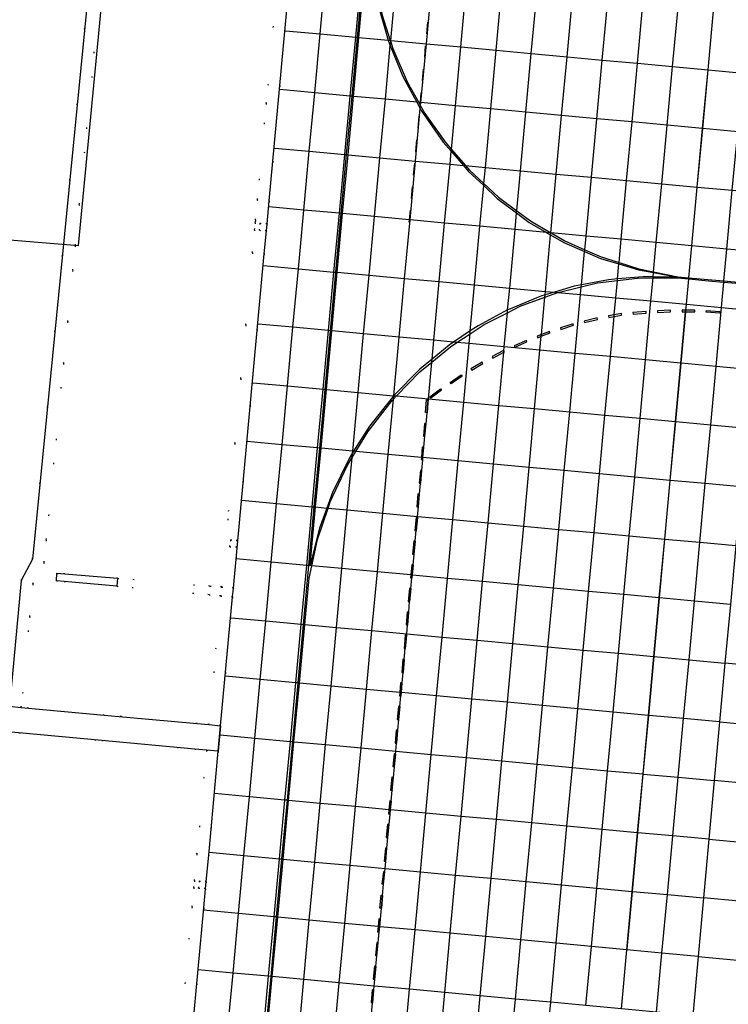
# Model space of a CAD drawing. Header units: metres. Extents: x 174791 to 179073, y 406431 to 409043.
# Tile 95 of 256: x 176082 to 176142, y 407294 to 407378. Entities that reach past the tile are written whole.
import ezdxf

# ---------------------------------------------------------------- set-up
doc = ezdxf.new("R2010")
doc.units = ezdxf.units.M
doc.linetypes.add('DOT', pattern=[6.35, 0, -6.35])
for name, color, linetype in [('scheiding_doorgang', 254, 'Continuous'), ('scheiding_hek', 254, 'Continuous'), ('terreindeelbegroeid', 254, 'DOT'), ('terreindeelonbegroeid', 254, 'DOT'), ('wegdeel_rijbaan', 254, 'Continuous'), ('wegdeel_rolbaan', 254, 'Continuous'), ('wegdeel_voetpad', 254, 'Continuous'), ('weginrichtingselement_markering_vliegtuigverharding', 254, 'Continuous'), ('weginrichtingselement_voeg_vliegtuigverharding', 254, 'Continuous')]:
    doc.layers.add(name, color=color, linetype=linetype)

msp = doc.modelspace()

# ---------------------------------------------------------------- linework, layer by layer
at = {"layer": 'scheiding_doorgang'}
msp.add_line((176078.31, 407359.153), (176086.504, 407358.453), dxfattribs=at)
at = {"layer": 'scheiding_hek'}
msp.add_line((176086.504, 407358.453), (176088.506, 407379.456), dxfattribs=at)
at = {"layer": 'terreindeelbegroeid'}
for points in [[(176089.754, 407394.728, 0), (176089.568, 407392.454, 0), (176088.604, 407382.66, 0), (176088.267, 407379.23, 0), (176086.567, 407361.949, 0), (176086.225, 407358.477, 0), (176086.224, 407358.464, 0), (176086.017, 407356.361, 0), (176085.589, 407352.013, 0), (176085.242, 407348.482, 0), (176083.768, 407333.503, 0), (176083.579, 407331.583, 0), (176082.627, 407329.768, 0), (176082.368, 407326.984, 0), (176081.653, 407319.291, 0), (176080.657, 407319.383, 0), (176081.65, 407330.057, 0), (176082.603, 407331.875, 0), (176088.572, 407392.544, 0), (176088.757, 407394.809, 0)], [(176104.158, 407378.464, 0), (176102.661, 407362.252, 0), (176102.483, 407360.304, 0), (176101.886, 407360.358, 0), (176101.831, 407359.76, 0), (176102.429, 407359.706, 0), (176102.252, 407357.767, 0), (176099.63, 407329.412, 0), (176098.633, 407329.496, 0), (176098.634, 407329.504, 0), (176099.762, 407341.695, 0), (176100.267, 407347.16, 0), (176100.689, 407351.727, 0), (176101.256, 407357.858, 0), (176101.433, 407359.797, 0), (176101.487, 407360.394, 0), (176101.508, 407360.624, 0), (176101.665, 407362.343, 0), (176102.421, 407370.534, 0), (176103.162, 407378.556, 0), (176103.163, 407378.565, 0)], [(176099.911, 407332.857, 0), (176099.953, 407333.445, 0), (176099.387, 407333.499, 0), (176099.328, 407332.915, 0)], [(176099.561, 407328.663, 0), (176098.551, 407317.737, 0), (176097.555, 407317.829, 0), (176098.565, 407328.755, 0)]]:
    msp.add_polyline3d(points, close=True, dxfattribs=at)
for points in [[(176103.162, 407378.556, 0), (176102.421, 407370.534, 0), (176101.665, 407362.343, 0), (176101.508, 407360.624, 0), (176101.487, 407360.394, 0), (176101.433, 407359.797, 0), (176101.256, 407357.858, 0), (176100.689, 407351.727, 0), (176100.267, 407347.16, 0), (176099.762, 407341.695, 0), (176098.634, 407329.504, 0), (176098.633, 407329.496, 0), (176097.641, 407329.58, 0), (176089.81, 407330.241, 0), (176085.34, 407330.619, 0), (176084.672, 407330.668, 0), (176084.626, 407330.021, 0), (176085.294, 407329.973, 0), (176089.744, 407329.564, 0), (176097.569, 407328.846, 0), (176098.565, 407328.755, 0), (176097.555, 407317.829, 0), (176096.559, 407317.92, 0), (176088.681, 407318.645, 0), (176081.653, 407319.291, 0), (176082.368, 407326.984, 0), (176082.627, 407329.768, 0), (176083.579, 407331.583, 0), (176083.768, 407333.503, 0), (176085.242, 407348.482, 0), (176085.589, 407352.013, 0), (176086.017, 407356.361, 0), (176086.224, 407358.464, 0), (176086.225, 407358.477, 0), (176086.567, 407361.949, 0), (176088.267, 407379.23, 0)], [(176081.451, 407317.124, 0), (176088.469, 407316.478, 0), (176096.359, 407315.751, 0), (176097.355, 407315.659, 0), (176096.546, 407306.857, 0), (176096.336, 407304.604, 0), (176096.281, 407304.007, 0), (176096.128, 407302.372, 0), (176094.687, 407286.774, 0), (176094.685, 407286.755, 0), (176093.689, 407286.85, 0), (176085.658, 407287.613, 0), (176081.43, 407288.015, 0)], [(176094.687, 407286.774, 0), (176096.128, 407302.372, 0), (176096.281, 407304.007, 0), (176096.336, 407304.604, 0), (176096.546, 407306.857, 0), (176097.355, 407315.659, 0), (176098.351, 407315.567, 0), (176097.542, 407306.765, 0), (176097.332, 407304.512, 0), (176096.735, 407304.567, 0), (176096.679, 407303.97, 0), (176097.276, 407303.914, 0), (176097.124, 407302.28, 0), (176095.683, 407286.682, 0)]]:
    msp.add_polyline3d(points, dxfattribs=at)
at = {"layer": 'terreindeelonbegroeid'}
for points in [[(176102.483, 407360.304, 0), (176102.429, 407359.706, 0), (176101.831, 407359.76, 0), (176101.886, 407360.358, 0)], [(176099.953, 407333.445, 0), (176099.911, 407332.857, 0), (176099.328, 407332.915, 0), (176099.387, 407333.499, 0)], [(176098.633, 407329.496, 0), (176099.63, 407329.412, 0), (176099.561, 407328.663, 0), (176098.565, 407328.755, 0), (176097.569, 407328.846, 0), (176089.744, 407329.564, 0), (176089.81, 407330.241, 0), (176097.641, 407329.58, 0)], [(176097.332, 407304.512, 0), (176097.276, 407303.914, 0), (176096.679, 407303.97, 0), (176096.735, 407304.567, 0)]]:
    msp.add_polyline3d(points, close=True, dxfattribs=at)
at = {"layer": 'wegdeel_rijbaan'}
msp.add_polyline3d([(176074.695, 407424.385, 0), (176091.397, 407424.139, 0), (176091.149, 407421.114, 0), (176090.072, 407409.215, 0), (176089.51, 407404.045, 0), (176088.85, 407395.958, 0), (176088.757, 407394.809, 0), (176088.572, 407392.544, 0), (176082.603, 407331.875, 0), (176081.65, 407330.057, 0), (176080.657, 407319.383, 0)], dxfattribs=at)
at = {"layer": 'wegdeel_rolbaan'}
msp.add_polyline3d([(176095.683, 407286.682, 0), (176097.124, 407302.28, 0), (176097.276, 407303.914, 0), (176097.332, 407304.512, 0), (176097.542, 407306.765, 0), (176098.351, 407315.567, 0), (176098.551, 407317.737, 0), (176099.561, 407328.663, 0), (176099.63, 407329.412, 0), (176102.252, 407357.767, 0), (176102.429, 407359.706, 0), (176102.483, 407360.304, 0), (176102.661, 407362.252, 0), (176104.158, 407378.464, 0)], dxfattribs=at)
at = {"layer": 'wegdeel_voetpad'}
for points in [[(176089.81, 407330.241, 0), (176089.744, 407329.564, 0), (176085.294, 407329.973, 0), (176084.626, 407330.021, 0), (176084.672, 407330.668, 0), (176085.34, 407330.619, 0)], [(176081.653, 407319.291, 0), (176088.681, 407318.645, 0), (176096.559, 407317.92, 0), (176097.555, 407317.829, 0), (176098.551, 407317.737, 0), (176098.351, 407315.567, 0), (176097.355, 407315.659, 0), (176096.359, 407315.751, 0), (176088.469, 407316.478, 0), (176081.451, 407317.124, 0), (176080.455, 407317.216, 0), (176080.657, 407319.383, 0)]]:
    msp.add_polyline3d(points, close=True, dxfattribs=at)
at = {"layer": 'weginrichtingselement_markering_vliegtuigverharding'}
for p, q in [((176116.085, 407377.407), (176116.012, 407376.409)), ((176115.901, 407375.412), (176115.828, 407374.415)), ((176115.717, 407373.417), (176115.643, 407372.42)), ((176115.348, 407369.428), (176115.275, 407368.431)), ((176115.152, 407367.435), (176115.058, 407366.436)), ((176114.984, 407365.45), (176114.884, 407364.444)), ((176114.795, 407363.444), (176114.692, 407362.444))]:
    msp.add_line(p, q, dxfattribs=at)
for points in [[(176133.01, 407298.777, 0), (176133.461, 407303.685, 0), (176133.919, 407308.663, 0), (176134.376, 407313.64, 0), (176134.834, 407318.614, 0), (176135.292, 407323.605, 0), (176135.749, 407328.579, 0), (176136.208, 407333.564, 0), (176136.666, 407338.543, 0), (176137.124, 407343.531, 0), (176137.581, 407348.489, 0), (176137.981, 407352.837, 0), (176137.994, 407352.977, 0), (176138.041, 407353.484, 0), (176138.239, 407355.633, 0), (176138.248, 407355.73, 0), (176138.498, 407358.442, 0), (176138.957, 407363.427, 0), (176139.414, 407368.394, 0), (176139.873, 407373.372, 0), (176140.334, 407378.381, 0), (176140.791, 407383.336, 0), (176141.25, 407388.323, 0), (176141.576, 407391.858, 0)], [(176111.284, 407387.223, 0), (176111.284, 407386.032, 0), (176111.285, 407384.153, 0), (176111.598, 407381.099, 0), (176111.614, 407381.023, 0), (176112.221, 407378.093, 0), (176112.928, 407375.861, 0), (176112.964, 407375.746, 0), (176113.148, 407375.167, 0), (176114.367, 407372.35, 0), (176115.344, 407370.607, 0), (176115.501, 407370.326, 0), (176115.868, 407369.672, 0), (176117.634, 407367.161, 0), (176118.112, 407366.61, 0), (176119.302, 407365.241, 0), (176119.647, 407364.843, 0)], [(176106.152, 407331.344, 0), (176106.606, 407336.288, 0), (176107.063, 407341.267, 0), (176107.521, 407346.252, 0), (176107.978, 407351.223, 0), (176108.434, 407356.193, 0), (176108.891, 407361.172, 0), (176109.349, 407366.159, 0), (176109.805, 407371.116, 0), (176110.263, 407376.108, 0), (176110.722, 407381.106, 0), (176111.116, 407385.395, 0)], [(176111.116, 407385.395, 0), (176111.321, 407382.144, 0), (176111.514, 407381.033, 0), (176111.877, 407378.935, 0), (176112.755, 407375.877, 0), (176112.776, 407375.804, 0), (176112.934, 407375.418, 0), (176114.009, 407372.789, 0), (176115.183, 407370.622, 0), (176115.478, 407370.078, 0), (176115.561, 407369.925, 0), (176117.414, 407367.245, 0), (176118.098, 407366.455, 0), (176119.135, 407365.256, 0), (176119.545, 407364.782, 0)], [(176110.577, 407381.119, 0), (176110.118, 407376.121, 0), (176109.66, 407371.13, 0), (176109.205, 407366.172, 0), (176108.747, 407361.185, 0), (176108.29, 407356.206, 0), (176107.834, 407351.236, 0), (176107.378, 407346.265, 0), (176106.92, 407341.28, 0), (176106.463, 407336.301, 0), (176106.006, 407331.321, 0), (176105.549, 407326.335, 0), (176105.092, 407321.36, 0), (176104.636, 407316.391, 0), (176104.529, 407315.225, 0), (176104.177, 407311.413, 0), (176103.716, 407306.433, 0), (176103.262, 407301.517, 0), (176102.795, 407296.467, 0), (176102.336, 407291.504, 0)], [(176115.532, 407371.423, 0), (176115.472, 407370.595, 0), (176115.459, 407370.425, 0)], [(176119.647, 407364.843, 0), (176120.865, 407363.714, 0), (176122.116, 407362.555, 0), (176123.655, 407361.415, 0), (176124.82, 407360.553, 0), (176126.537, 407359.554, 0), (176126.556, 407359.543, 0), (176127.729, 407358.86, 0), (176129.415, 407358.113, 0), (176130.806, 407357.496, 0), (176132.321, 407357.015, 0), (176134.014, 407356.478, 0), (176135.254, 407356.231, 0), (176137.314, 407355.819, 0)], [(176119.545, 407364.782, 0), (176120.85, 407363.547, 0), (176122.003, 407362.456, 0), (176123.639, 407361.234, 0), (176124.714, 407360.43, 0), (176126.182, 407359.577, 0), (176126.521, 407359.38, 0), (176127.64, 407358.73, 0), (176129.401, 407357.962, 0), (176130.742, 407357.378, 0), (176132.311, 407356.901, 0), (176133.98, 407356.394, 0), (176135.247, 407356.164, 0), (176137.31, 407355.79, 0)], [(176114.606, 407361.457, 0), (176114.521, 407360.653, 0), (176114.5, 407360.448, 0)], [(176137.31, 407355.79, 0), (176135.215, 407355.813, 0), (176134.361, 407355.823, 0), (176132.193, 407355.63, 0), (176131.424, 407355.562, 0), (176129.138, 407355.125, 0), (176128.527, 407355.008, 0), (176126.848, 407354.509, 0), (176126.049, 407354.271, 0), (176125.7, 407354.167, 0), (176122.972, 407353.049, 0), (176122.881, 407353.001, 0), (176120.369, 407351.663, 0), (176119.714, 407351.225, 0), (176118.286, 407350.271, 0), (176117.917, 407350.024, 0)], [(176118.04, 407349.885, 0), (176118.583, 407350.244, 0), (176119.691, 407350.975, 0), (176120.896, 407351.77, 0), (176122.859, 407352.762, 0), (176123.95, 407353.313, 0), (176126.031, 407354.078, 0), (176127.131, 407354.483, 0), (176127.162, 407354.494, 0), (176129.124, 407354.967, 0), (176130.489, 407355.296, 0), (176132.181, 407355.502, 0), (176133.885, 407355.709, 0), (176135.206, 407355.716, 0), (176137.307, 407355.728, 0)], [(176137.307, 407355.728, 0), (176138.228, 407355.634, 0), (176138.239, 407355.633, 0), (176140.187, 407355.433, 0)], [(176137.314, 407355.819, 0), (176138.237, 407355.731, 0), (176138.248, 407355.73, 0), (176140.199, 407355.544, 0)], [(176140.187, 407355.433, 0), (176141.205, 407355.347, 0), (176144.232, 407355.09, 0), (176147.039, 407354.852, 0), (176147.281, 407354.828, 0), (176150.274, 407354.536, 0), (176153.883, 407354.184, 0)], [(176140.199, 407355.544, 0), (176141.215, 407355.458, 0), (176144.242, 407355.2, 0), (176147.056, 407354.96, 0), (176147.291, 407354.937, 0), (176150.284, 407354.643, 0), (176153.904, 407354.288, 0)], [(176129.403, 407351.926, 0), (176130.502, 407352.204, 0), (176130.468, 407352.34, 0), (176129.369, 407352.062, 0), (176129.403, 407351.926, 0)], [(176131.458, 407352.359, 0), (176131.898, 407352.437, 0), (176132.543, 407352.552, 0), (176132.518, 407352.69, 0), (176131.912, 407352.582, 0), (176131.433, 407352.497, 0), (176131.458, 407352.359, 0)], [(176133.515, 407352.643, 0), (176134.627, 407352.738, 0), (176134.615, 407352.877, 0), (176133.503, 407352.782, 0), (176133.515, 407352.643, 0)], [(176135.593, 407352.794, 0), (176136.692, 407352.829, 0), (176136.688, 407352.969, 0), (176135.589, 407352.934, 0), (176135.593, 407352.794, 0)], [(176137.665, 407352.835, 0), (176137.97, 407352.836, 0), (176137.981, 407352.837, 0), (176138.755, 407352.84, 0), (176138.754, 407352.98, 0), (176137.994, 407352.977, 0), (176137.983, 407352.977, 0), (176137.664, 407352.975, 0), (176137.665, 407352.835, 0)], [(176140.857, 407352.728, 0), (176139.722, 407352.803, 0), (176139.731, 407352.943, 0), (176140.866, 407352.868, 0), (176140.857, 407352.728, 0)], [(176127.396, 407351.346, 0), (176128.466, 407351.696, 0), (176128.422, 407351.829, 0), (176127.352, 407351.479, 0), (176127.396, 407351.346, 0)], [(176125.426, 407350.648, 0), (176125.725, 407350.764, 0), (176126.472, 407351.052, 0), (176126.422, 407351.183, 0), (176125.74, 407350.92, 0), (176125.376, 407350.779, 0), (176125.426, 407350.648, 0)], [(176106.042, 407330.239, 0), (176106.272, 407331.297, 0), (176106.759, 407333.533, 0), (176107.656, 407336.191, 0), (176107.837, 407336.728, 0), (176109.264, 407339.783, 0), (176109.701, 407340.499, 0), (176110.005, 407340.996, 0), (176111.021, 407342.66, 0), (176113.087, 407345.324, 0), (176113.196, 407345.436, 0), (176113.458, 407345.706, 0), (176115.437, 407347.743, 0), (176116.448, 407348.575, 0), (176118.04, 407349.885, 0)], [(176117.917, 407350.024, 0), (176116.472, 407348.837, 0), (176115.423, 407347.976, 0), (176113.223, 407345.736, 0), (176113.217, 407345.729, 0), (176113.162, 407345.673, 0), (176111.161, 407343.141, 0), (176109.82, 407341.013, 0), (176109.737, 407340.881, 0), (176109.441, 407340.411, 0), (176108.022, 407337.512, 0), (176107.547, 407336.201, 0), (176106.922, 407334.478, 0), (176106.152, 407331.344, 0)], [(176123.483, 407349.84, 0), (176124.52, 407350.294, 0), (176124.464, 407350.422, 0), (176123.427, 407349.968, 0), (176123.483, 407349.84, 0)], [(176121.635, 407348.919, 0), (176122.551, 407349.413, 0), (176122.607, 407349.443, 0), (176122.561, 407349.528, 0), (176122.541, 407349.566, 0), (176121.569, 407349.042, 0), (176121.635, 407348.919, 0)], [(176119.83, 407347.883, 0), (176120.787, 407348.446, 0), (176120.716, 407348.567, 0), (176119.759, 407348.004, 0), (176119.83, 407347.883, 0)], [(176118.934, 407347.508, 0), (176119.014, 407347.393, 0), (176118.087, 407346.745, 0), (176118.007, 407346.86, 0), (176118.934, 407347.508, 0)], [(176117.274, 407346.193, 0), (176116.381, 407345.514, 0), (176116.296, 407345.625, 0), (176117.189, 407346.304, 0), (176117.274, 407346.193, 0)], [(176116.15, 407345.364, 0), (176116.128, 407345.113, 0), (176116.057, 407344.285, 0), (176116.052, 407344.285, 0), (176115.918, 407344.297, 0), (176116.011, 407345.376, 0), (176116.15, 407345.364, 0)], [(176115.872, 407342.291, 0), (176115.983, 407343.353, 0), (176115.966, 407343.355, 0), (176115.844, 407343.368, 0), (176115.733, 407342.306, 0), (176115.868, 407342.291, 0), (176115.872, 407342.291, 0)], [(176115.687, 407340.302, 0), (176115.701, 407340.472, 0), (176115.786, 407341.361, 0), (176115.782, 407341.361, 0), (176115.647, 407341.374, 0), (176115.564, 407340.484, 0), (176115.548, 407340.315, 0), (176115.684, 407340.302, 0), (176115.687, 407340.302, 0)], [(176115.511, 407338.303, 0), (176115.619, 407339.379, 0), (176115.599, 407339.381, 0), (176115.48, 407339.393, 0), (176115.372, 407338.317, 0), (176115.5, 407338.304, 0), (176115.511, 407338.303, 0)], [(176115.333, 407336.298, 0), (176115.416, 407337.382, 0), (176115.277, 407337.393, 0), (176115.193, 407336.309, 0), (176115.315, 407336.299, 0), (176115.333, 407336.298, 0)], [(176115.157, 407334.292, 0), (176115.258, 407335.387, 0), (176115.231, 407335.39, 0), (176115.119, 407335.4, 0), (176115.018, 407334.305, 0), (176115.13, 407334.295, 0), (176115.157, 407334.292, 0)], [(176114.963, 407332.27, 0), (176115.066, 407333.379, 0), (176115.046, 407333.381, 0), (176114.927, 407333.392, 0), (176114.824, 407332.283, 0), (176114.943, 407332.272, 0), (176114.963, 407332.27, 0)], [(176114.784, 407330.276, 0), (176114.806, 407330.51, 0), (176114.89, 407331.377, 0), (176114.861, 407331.38, 0), (176114.751, 407331.39, 0), (176114.668, 407330.523, 0), (176114.645, 407330.289, 0), (176114.76, 407330.278, 0), (176114.784, 407330.276, 0)], [(176102.47, 407291.492, 0), (176102.928, 407296.455, 0), (176103.394, 407301.505, 0), (176103.847, 407306.421, 0), (176104.306, 407311.401, 0), (176104.446, 407312.919, 0), (176104.765, 407316.379, 0), (176105.223, 407321.348, 0), (176105.681, 407326.323, 0), (176106.042, 407330.239, 0)], [(176114.59, 407328.267, 0), (176114.695, 407329.366, 0), (176114.676, 407329.368, 0), (176114.556, 407329.379, 0), (176114.451, 407328.28, 0), (176114.574, 407328.269, 0), (176114.59, 407328.267, 0)], [(176114.367, 407327.367, 0), (176114.274, 407326.285, 0), (176114.39, 407326.275, 0), (176114.413, 407326.273, 0), (176114.506, 407327.355, 0), (176114.49, 407327.356, 0), (176114.367, 407327.367, 0)], [(176114.234, 407324.276, 0), (176114.331, 407325.401, 0), (176114.31, 407325.403, 0), (176114.192, 407325.413, 0), (176114.095, 407324.288, 0), (176114.206, 407324.278, 0), (176114.234, 407324.276, 0)], [(176114.042, 407322.251, 0), (176114.146, 407323.356, 0), (176114.121, 407323.358, 0), (176114.007, 407323.369, 0), (176113.903, 407322.264, 0), (176114.019, 407322.253, 0), (176114.042, 407322.251, 0)], [(176113.846, 407320.259, 0), (176113.872, 407320.549, 0), (176113.946, 407321.368, 0), (176113.937, 407321.369, 0), (176113.807, 407321.381, 0), (176113.733, 407320.562, 0), (176113.707, 407320.272, 0), (176113.835, 407320.26, 0), (176113.846, 407320.259, 0)], [(176113.664, 407318.263, 0), (176113.772, 407319.363, 0), (176113.753, 407319.365, 0), (176113.633, 407319.377, 0), (176113.525, 407318.277, 0), (176113.651, 407318.264, 0), (176113.664, 407318.263, 0)], [(176113.486, 407316.246, 0), (176113.573, 407317.358, 0), (176113.567, 407317.358, 0), (176113.433, 407317.369, 0), (176113.346, 407316.257, 0), (176113.465, 407316.248, 0), (176113.486, 407316.246, 0)], [(176113.293, 407314.252, 0), (176113.407, 407315.328, 0), (176113.38, 407315.331, 0), (176113.268, 407315.343, 0), (176113.154, 407314.267, 0), (176113.281, 407314.253, 0), (176113.293, 407314.252, 0)], [(176113.102, 407312.255, 0), (176113.21, 407313.348, 0), (176113.198, 407313.349, 0), (176113.071, 407313.362, 0), (176112.963, 407312.269, 0), (176113.097, 407312.256, 0), (176113.102, 407312.255, 0)], [(176112.923, 407310.237, 0), (176112.957, 407310.601, 0), (176113.026, 407311.345, 0), (176113.013, 407311.346, 0), (176112.887, 407311.358, 0), (176112.818, 407310.614, 0), (176112.784, 407310.25, 0), (176112.91, 407310.238, 0), (176112.923, 407310.237, 0)], [(176112.729, 407308.245, 0), (176112.838, 407309.354, 0), (176112.829, 407309.355, 0), (176112.699, 407309.368, 0), (176112.59, 407308.259, 0), (176112.726, 407308.245, 0), (176112.729, 407308.245, 0)], [(176112.558, 407306.227, 0), (176112.652, 407307.351, 0), (176112.644, 407307.352, 0), (176112.512, 407307.363, 0), (176112.418, 407306.239, 0), (176112.54, 407306.229, 0), (176112.558, 407306.227, 0)], [(176112.362, 407304.298, 0), (176112.483, 407305.334, 0), (176112.458, 407305.337, 0), (176112.344, 407305.35, 0), (176112.223, 407304.314, 0), (176112.362, 407304.298, 0)], [(176112.285, 407303.344, 0), (176112.185, 407302.261, 0), (176112.174, 407302.262, 0), (176112.046, 407302.274, 0), (176112.146, 407303.357, 0), (176112.274, 407303.345, 0), (176112.285, 407303.344, 0)], [(176111.996, 407300.246, 0), (176112.037, 407300.692, 0), (176112.096, 407301.334, 0), (176112.089, 407301.335, 0), (176111.957, 407301.347, 0), (176111.898, 407300.705, 0), (176111.857, 407300.259, 0), (176111.988, 407300.247, 0), (176111.996, 407300.246, 0)], [(176111.803, 407298.225, 0), (176111.918, 407299.329, 0), (176111.904, 407299.331, 0), (176111.779, 407299.344, 0), (176111.664, 407298.24, 0), (176111.803, 407298.225, 0)], [(176111.629, 407296.223, 0), (176111.734, 407297.325, 0), (176111.719, 407297.326, 0), (176111.595, 407297.338, 0), (176111.49, 407296.236, 0), (176111.617, 407296.224, 0), (176111.629, 407296.223, 0)], [(176111.442, 407294.242, 0), (176111.544, 407295.315, 0), (176111.533, 407295.316, 0), (176111.405, 407295.328, 0), (176111.303, 407294.255, 0), (176111.434, 407294.243, 0), (176111.442, 407294.242, 0)]]:
    msp.add_polyline3d(points, dxfattribs=at)
at = {"layer": 'weginrichtingselement_voeg_vliegtuigverharding'}
for points in [[(176099.14, 407291.801, 0), (176099.6, 407296.762, 0), (176100.069, 407301.817, 0), (176100.525, 407306.728, 0), (176100.987, 407311.708, 0), (176101.449, 407316.686, 0), (176101.91, 407321.654, 0), (176102.371, 407326.626, 0), (176102.834, 407331.614, 0), (176103.296, 407336.592, 0), (176103.758, 407341.571, 0), (176104.22, 407346.556, 0), (176104.681, 407351.528, 0), (176105.142, 407356.494, 0), (176105.604, 407361.475, 0), (176106.067, 407366.462, 0), (176106.527, 407371.418, 0), (176106.99, 407376.41, 0), (176107.453, 407381.406, 0)], [(176102.156, 407291.521, 0), (176102.616, 407296.484, 0), (176103.084, 407301.534, 0), (176103.54, 407306.449, 0), (176104.001, 407311.429, 0), (176104.463, 407316.407, 0), (176104.923, 407321.375, 0), (176105.384, 407326.35, 0), (176105.847, 407331.336, 0), (176106.308, 407336.315, 0), (176106.769, 407341.293, 0), (176107.231, 407346.279, 0), (176107.692, 407351.249, 0), (176108.153, 407356.219, 0), (176108.614, 407361.197, 0), (176109.076, 407366.184, 0), (176109.536, 407371.141, 0), (176109.998, 407376.132, 0), (176110.462, 407381.13, 0)], [(176105.142, 407291.244, 0), (176105.601, 407296.208, 0), (176106.068, 407301.253, 0), (176106.524, 407306.174, 0), (176106.985, 407311.153, 0), (176107.446, 407316.131, 0), (176107.906, 407321.1, 0), (176108.366, 407326.076, 0), (176108.828, 407331.061, 0), (176109.289, 407336.041, 0), (176109.701, 407340.499, 0), (176109.737, 407340.881, 0), (176109.75, 407341.019, 0), (176110.211, 407346.005, 0), (176110.671, 407350.974, 0), (176111.131, 407355.946, 0), (176111.592, 407360.923, 0), (176112.054, 407365.909, 0), (176112.513, 407370.867, 0), (176112.934, 407375.418, 0), (176112.964, 407375.746, 0), (176112.975, 407375.857, 0), (176113.437, 407380.856, 0)], [(176108.15, 407290.964, 0), (176108.61, 407295.93, 0), (176109.077, 407300.97, 0), (176109.533, 407305.896, 0), (176109.994, 407310.875, 0), (176110.455, 407315.853, 0), (176110.916, 407320.822, 0), (176111.377, 407325.8, 0), (176111.838, 407330.784, 0), (176112.3, 407335.764, 0), (176112.761, 407340.742, 0), (176113.196, 407345.436, 0), (176113.223, 407345.728, 0), (176113.223, 407345.736, 0), (176113.683, 407350.696, 0), (176114.144, 407355.671, 0), (176114.604, 407360.645, 0), (176115.066, 407365.631, 0), (176115.478, 407370.078, 0), (176115.501, 407370.326, 0), (176115.526, 407370.59, 0), (176115.988, 407375.578, 0), (176116.451, 407380.578, 0)], [(176111.347, 407293.304, 0), (176111.434, 407294.243, 0), (176111.533, 407295.316, 0), (176111.565, 407295.657, 0), (176111.617, 407296.224, 0), (176111.719, 407297.326, 0), (176111.803, 407298.225, 0), (176111.904, 407299.331, 0), (176111.988, 407300.247, 0), (176112.029, 407300.693, 0), (176112.089, 407301.335, 0), (176112.174, 407302.262, 0), (176112.274, 407303.345, 0), (176112.362, 407304.298, 0), (176112.458, 407305.337, 0), (176112.484, 407305.623, 0), (176112.54, 407306.229, 0), (176112.644, 407307.352, 0), (176112.726, 407308.245, 0), (176112.829, 407309.355, 0), (176112.91, 407310.238, 0), (176112.944, 407310.602, 0), (176113.013, 407311.346, 0), (176113.097, 407312.256, 0), (176113.198, 407313.349, 0), (176113.281, 407314.253, 0), (176113.38, 407315.331, 0), (176113.403, 407315.58, 0), (176113.465, 407316.248, 0), (176113.567, 407317.358, 0), (176113.651, 407318.264, 0), (176113.753, 407319.365, 0), (176113.835, 407320.26, 0), (176113.862, 407320.55, 0), (176113.937, 407321.369, 0), (176114.019, 407322.253, 0), (176114.121, 407323.358, 0), (176114.206, 407324.278, 0), (176114.31, 407325.403, 0), (176114.321, 407325.529, 0), (176114.39, 407326.275, 0), (176114.49, 407327.356, 0), (176114.574, 407328.269, 0), (176114.676, 407329.368, 0), (176114.76, 407330.278, 0), (176114.781, 407330.512, 0), (176114.861, 407331.38, 0), (176114.943, 407332.272, 0), (176115.046, 407333.381, 0), (176115.13, 407334.295, 0), (176115.231, 407335.39, 0), (176115.241, 407335.493, 0), (176115.315, 407336.299, 0), (176115.416, 407337.382, 0), (176115.5, 407338.304, 0), (176115.599, 407339.381, 0), (176115.684, 407340.302, 0), (176115.701, 407340.472, 0), (176115.782, 407341.361, 0), (176115.868, 407342.291, 0), (176115.966, 407343.355, 0), (176116.052, 407344.285, 0), (176116.128, 407345.113, 0), (176116.16, 407345.458, 0), (176116.448, 407348.575, 0), (176116.472, 407348.837, 0), (176116.619, 407350.425, 0), (176117.078, 407355.402, 0), (176117.537, 407360.375, 0), (176117.997, 407365.361, 0), (176118.098, 407366.455, 0), (176118.112, 407366.61, 0), (176118.455, 407370.321, 0), (176118.915, 407375.308, 0), (176119.376, 407380.309, 0)], [(176114.107, 407290.411, 0), (176114.565, 407295.38, 0), (176115.029, 407300.411, 0), (176115.484, 407305.346, 0), (176115.943, 407310.325, 0), (176116.402, 407315.303, 0), (176116.86, 407320.273, 0), (176117.319, 407325.254, 0), (176117.779, 407330.236, 0), (176118.238, 407335.217, 0), (176118.697, 407340.196, 0), (176119.157, 407345.183, 0), (176119.615, 407350.148, 0), (176119.691, 407350.975, 0), (176119.714, 407351.225, 0), (176120.074, 407355.128, 0), (176120.532, 407360.098, 0), (176120.85, 407363.547, 0), (176120.865, 407363.714, 0), (176120.992, 407365.085, 0), (176121.449, 407370.046, 0), (176121.909, 407375.032, 0), (176122.37, 407380.034, 0)], [(176117.096, 407290.134, 0), (176117.553, 407295.105, 0), (176118.016, 407300.13, 0), (176118.47, 407305.07, 0), (176118.928, 407310.049, 0), (176119.386, 407315.027, 0), (176119.844, 407319.998, 0), (176120.302, 407324.981, 0), (176120.761, 407329.961, 0), (176121.219, 407334.943, 0), (176121.677, 407339.922, 0), (176122.136, 407344.909, 0), (176122.551, 407349.413, 0), (176122.561, 407349.528, 0), (176122.593, 407349.873, 0), (176122.859, 407352.762, 0), (176122.881, 407353.001, 0), (176123.052, 407354.856, 0), (176123.509, 407359.824, 0), (176123.639, 407361.234, 0), (176123.655, 407361.415, 0), (176123.968, 407364.81, 0), (176124.424, 407369.772, 0), (176124.883, 407374.757, 0), (176125.344, 407379.76, 0)], [(176120.103, 407289.855, 0), (176120.562, 407294.827, 0), (176121.025, 407299.847, 0), (176121.481, 407304.792, 0), (176121.941, 407309.77, 0), (176122.401, 407314.748, 0), (176122.86, 407319.72, 0), (176123.32, 407324.704, 0), (176123.779, 407329.683, 0), (176124.239, 407334.665, 0), (176124.699, 407339.644, 0), (176125.159, 407344.631, 0), (176125.617, 407349.594, 0), (176125.725, 407350.764, 0), (176125.74, 407350.92, 0), (176126.031, 407354.078, 0), (176126.049, 407354.271, 0), (176126.078, 407354.579, 0), (176126.521, 407359.38, 0), (176126.536, 407359.545, 0), (176126.537, 407359.554, 0), (176126.996, 407364.53, 0), (176127.455, 407369.494, 0), (176127.915, 407374.477, 0), (176128.376, 407379.481, 0)], [(176123.073, 407289.579, 0), (176123.534, 407294.552, 0), (176123.998, 407299.567, 0), (176124.456, 407304.517, 0), (176124.916, 407309.495, 0), (176125.377, 407314.472, 0), (176125.837, 407319.445, 0), (176126.298, 407324.43, 0), (176126.759, 407329.408, 0), (176127.22, 407334.391, 0), (176127.681, 407339.37, 0), (176128.142, 407344.357, 0), (176128.601, 407349.318, 0), (176129.062, 407354.306, 0), (176129.124, 407354.967, 0), (176129.138, 407355.125, 0), (176129.401, 407357.962, 0), (176129.415, 407358.113, 0), (176129.522, 407359.269, 0), (176129.983, 407364.255, 0), (176130.442, 407369.219, 0), (176130.903, 407374.2, 0), (176131.367, 407379.206, 0)], [(176126.071, 407289.3, 0), (176126.53, 407294.276, 0), (176126.993, 407299.286, 0), (176127.45, 407304.241, 0), (176127.909, 407309.218, 0), (176128.369, 407314.196, 0), (176128.828, 407319.169, 0), (176129.288, 407324.156, 0), (176129.747, 407329.132, 0), (176130.207, 407334.116, 0), (176130.667, 407339.095, 0), (176131.127, 407344.082, 0), (176131.585, 407349.043, 0), (176131.898, 407352.437, 0), (176131.912, 407352.582, 0), (176132.046, 407354.033, 0), (176132.181, 407355.502, 0), (176132.193, 407355.63, 0), (176132.311, 407356.901, 0), (176132.321, 407357.015, 0), (176132.504, 407358.994, 0), (176132.964, 407363.98, 0), (176133.422, 407368.945, 0), (176133.882, 407373.925, 0), (176134.344, 407378.932, 0)], [(176129.518, 407294, 0), (176129.979, 407299.005, 0), (176130.436, 407303.965, 0), (176130.895, 407308.942, 0), (176131.354, 407313.919, 0), (176131.812, 407318.893, 0), (176132.272, 407323.882, 0), (176132.731, 407328.858, 0), (176133.19, 407333.842, 0), (176133.649, 407338.821, 0), (176134.109, 407343.808, 0), (176134.566, 407348.767, 0), (176135.026, 407353.76, 0), (176135.206, 407355.716, 0), (176135.215, 407355.813, 0), (176135.247, 407356.164, 0), (176135.254, 407356.231, 0), (176135.483, 407358.72, 0), (176135.942, 407363.705, 0), (176136.4, 407368.671, 0), (176136.859, 407373.65, 0), (176137.321, 407378.658, 0)], [(176132.517, 407293.723, 0), (176132.978, 407298.723, 0), (176133.436, 407303.688, 0), (176133.896, 407308.665, 0), (176134.355, 407313.642, 0), (176134.813, 407318.616, 0), (176135.274, 407323.606, 0), (176135.733, 407328.581, 0), (176136.192, 407333.565, 0), (176136.652, 407338.545, 0), (176137.112, 407343.532, 0), (176137.569, 407348.49, 0), (176137.97, 407352.836, 0), (176137.983, 407352.977, 0), (176138.03, 407353.486, 0), (176138.228, 407355.634, 0), (176138.237, 407355.731, 0), (176138.487, 407358.443, 0), (176138.947, 407363.427, 0), (176139.405, 407368.395, 0), (176139.864, 407373.372, 0), (176140.326, 407378.382, 0)], [(176135.501, 407293.448, 0), (176135.961, 407298.442, 0), (176136.419, 407303.412, 0), (176136.878, 407308.389, 0), (176137.336, 407313.366, 0), (176137.795, 407318.341, 0), (176138.255, 407323.333, 0), (176138.713, 407328.306, 0), (176139.172, 407333.291, 0), (176139.631, 407338.271, 0), (176140.091, 407343.258, 0), (176140.548, 407348.215, 0), (176141.008, 407353.213, 0), (176141.205, 407355.347, 0), (176141.215, 407355.458, 0), (176141.465, 407358.168, 0), (176141.924, 407363.153, 0), (176142.382, 407368.121, 0), (176142.841, 407373.097, 0), (176143.302, 407378.108, 0)], [(176104.036, 407376.683, 0), (176106.99, 407376.41, 0), (176109.998, 407376.132, 0), (176110.118, 407376.121, 0), (176110.263, 407376.108, 0), (176112.755, 407375.877, 0), (176112.928, 407375.861, 0), (176112.975, 407375.857, 0), (176115.988, 407375.578, 0), (176118.915, 407375.308, 0), (176121.909, 407375.032, 0), (176124.883, 407374.757, 0), (176127.915, 407374.477, 0), (176130.903, 407374.2, 0), (176133.882, 407373.925, 0), (176136.859, 407373.65, 0), (176139.864, 407373.372, 0), (176139.873, 407373.372, 0), (176142.841, 407373.097, 0), (176145.853, 407372.819, 0)], [(176145.853, 407372.819, 0), (176145.399, 407367.844, 0), (176144.944, 407362.874, 0), (176144.489, 407357.889, 0), (176144.242, 407355.2, 0), (176144.232, 407355.09, 0), (176144.036, 407352.936, 0), (176143.991, 407352.451, 0), (176143.978, 407352.311, 0), (176143.579, 407347.935, 0), (176143.126, 407342.979, 0), (176142.67, 407337.991, 0), (176142.214, 407333.011, 0), (176141.759, 407328.025, 0), (176141.304, 407323.053, 0), (176140.848, 407318.059, 0), (176140.393, 407313.083, 0), (176139.938, 407308.106, 0), (176139.483, 407303.129, 0), (176139.028, 407298.154, 0), (176138.572, 407293.164, 0)], [(176145.399, 407367.844, 0), (176142.382, 407368.121, 0), (176139.414, 407368.394, 0), (176139.405, 407368.395, 0), (176136.4, 407368.671, 0), (176133.422, 407368.945, 0), (176130.442, 407369.219, 0), (176127.455, 407369.494, 0), (176124.424, 407369.772, 0), (176121.449, 407370.046, 0), (176118.455, 407370.321, 0), (176115.526, 407370.59, 0), (176115.472, 407370.595, 0), (176115.344, 407370.607, 0), (176115.183, 407370.622, 0), (176112.513, 407370.867, 0), (176109.805, 407371.116, 0), (176109.66, 407371.13, 0), (176109.536, 407371.141, 0), (176106.527, 407371.418, 0), (176103.575, 407371.689, 0)], [(176103.108, 407366.735, 0), (176106.067, 407366.462, 0), (176109.076, 407366.184, 0), (176109.205, 407366.172, 0), (176109.349, 407366.159, 0), (176112.054, 407365.909, 0), (176115.066, 407365.631, 0), (176117.997, 407365.361, 0), (176119.135, 407365.256, 0), (176119.302, 407365.241, 0), (176120.992, 407365.085, 0), (176123.968, 407364.81, 0), (176126.996, 407364.53, 0), (176129.983, 407364.255, 0), (176132.964, 407363.98, 0), (176135.942, 407363.705, 0), (176138.947, 407363.427, 0), (176138.957, 407363.427, 0), (176141.924, 407363.153, 0), (176144.944, 407362.874, 0)], [(176144.489, 407357.889, 0), (176141.465, 407358.168, 0), (176138.498, 407358.442, 0), (176138.487, 407358.443, 0), (176135.483, 407358.72, 0), (176132.504, 407358.994, 0), (176129.522, 407359.269, 0), (176126.556, 407359.543, 0), (176126.536, 407359.545, 0), (176126.182, 407359.577, 0), (176123.509, 407359.824, 0), (176120.532, 407360.098, 0), (176117.537, 407360.375, 0), (176114.604, 407360.645, 0), (176114.521, 407360.653, 0), (176111.592, 407360.923, 0), (176108.891, 407361.172, 0), (176108.747, 407361.185, 0), (176108.614, 407361.197, 0), (176105.604, 407361.475, 0), (176102.655, 407361.747, 0)], [(176102.185, 407356.765, 0), (176105.142, 407356.494, 0), (176108.153, 407356.219, 0), (176108.29, 407356.206, 0), (176108.434, 407356.193, 0), (176111.131, 407355.946, 0), (176114.144, 407355.671, 0), (176117.078, 407355.402, 0), (176120.074, 407355.128, 0), (176123.052, 407354.856, 0), (176126.078, 407354.579, 0), (176126.848, 407354.509, 0), (176127.131, 407354.483, 0), (176129.062, 407354.306, 0), (176132.046, 407354.033, 0), (176135.026, 407353.76, 0), (176138.03, 407353.486, 0), (176138.041, 407353.484, 0), (176141.008, 407353.213, 0), (176144.036, 407352.936, 0)], [(176143.579, 407347.935, 0), (176140.548, 407348.215, 0), (176137.581, 407348.489, 0), (176137.569, 407348.49, 0), (176134.566, 407348.767, 0), (176131.585, 407349.043, 0), (176128.601, 407349.318, 0), (176125.617, 407349.594, 0), (176122.593, 407349.873, 0), (176119.615, 407350.148, 0), (176118.583, 407350.244, 0), (176118.286, 407350.271, 0), (176116.619, 407350.425, 0), (176113.683, 407350.696, 0), (176110.671, 407350.974, 0), (176107.978, 407351.223, 0), (176107.834, 407351.236, 0), (176107.692, 407351.249, 0), (176104.681, 407351.528, 0), (176101.721, 407351.801, 0)], [(176101.268, 407346.827, 0), (176104.22, 407346.556, 0), (176107.231, 407346.279, 0), (176107.378, 407346.265, 0), (176107.521, 407346.252, 0), (176110.211, 407346.005, 0), (176113.217, 407345.729, 0), (176113.223, 407345.728, 0), (176113.458, 407345.706, 0), (176116.16, 407345.458, 0), (176119.157, 407345.183, 0), (176122.136, 407344.909, 0), (176125.159, 407344.631, 0), (176128.142, 407344.357, 0), (176131.127, 407344.082, 0), (176134.109, 407343.808, 0), (176137.112, 407343.532, 0), (176137.124, 407343.531, 0), (176140.091, 407343.258, 0), (176143.126, 407342.979, 0)], [(176142.67, 407337.991, 0), (176139.631, 407338.271, 0), (176136.666, 407338.543, 0), (176136.652, 407338.545, 0), (176133.649, 407338.821, 0), (176130.667, 407339.095, 0), (176127.681, 407339.37, 0), (176124.699, 407339.644, 0), (176121.677, 407339.922, 0), (176118.697, 407340.196, 0), (176115.701, 407340.472, 0), (176115.564, 407340.484, 0), (176112.761, 407340.742, 0), (176110.005, 407340.996, 0), (176109.82, 407341.013, 0), (176109.75, 407341.019, 0), (176107.063, 407341.267, 0), (176106.92, 407341.28, 0), (176106.769, 407341.293, 0), (176103.758, 407341.571, 0), (176100.807, 407341.842, 0)], [(176100.344, 407336.864, 0), (176103.296, 407336.592, 0), (176106.308, 407336.315, 0), (176106.463, 407336.301, 0), (176106.606, 407336.288, 0), (176107.547, 407336.201, 0), (176107.656, 407336.191, 0), (176109.289, 407336.041, 0), (176112.3, 407335.764, 0), (176115.241, 407335.493, 0), (176118.238, 407335.217, 0), (176121.219, 407334.943, 0), (176124.239, 407334.665, 0), (176127.22, 407334.391, 0), (176130.207, 407334.116, 0), (176133.19, 407333.842, 0), (176136.192, 407333.565, 0), (176136.208, 407333.564, 0), (176139.172, 407333.291, 0), (176142.214, 407333.011, 0)], [(176141.759, 407328.025, 0), (176138.713, 407328.306, 0), (176135.749, 407328.579, 0), (176135.733, 407328.581, 0), (176132.731, 407328.858, 0), (176129.747, 407329.132, 0), (176126.759, 407329.408, 0), (176123.779, 407329.683, 0), (176120.761, 407329.961, 0), (176117.779, 407330.236, 0), (176114.806, 407330.51, 0), (176114.781, 407330.512, 0), (176114.668, 407330.523, 0), (176111.838, 407330.784, 0), (176108.828, 407331.061, 0), (176106.272, 407331.297, 0), (176106.006, 407331.321, 0), (176105.847, 407331.336, 0), (176102.834, 407331.614, 0), (176099.881, 407331.886, 0)], [(176099.435, 407326.896, 0), (176102.371, 407326.626, 0), (176105.384, 407326.35, 0), (176105.549, 407326.335, 0), (176105.681, 407326.323, 0), (176108.366, 407326.076, 0), (176111.377, 407325.8, 0), (176114.321, 407325.529, 0), (176117.319, 407325.254, 0), (176120.302, 407324.981, 0), (176123.32, 407324.704, 0), (176126.298, 407324.43, 0), (176129.288, 407324.156, 0), (176132.272, 407323.882, 0), (176135.274, 407323.606, 0), (176135.292, 407323.605, 0), (176138.255, 407323.333, 0), (176141.304, 407323.053, 0)], [(176150.339, 407322.213, 0), (176147.33, 407322.493, 0), (176144.336, 407322.771, 0), (176141.304, 407323.053, 0)], [(176140.848, 407318.059, 0), (176137.795, 407318.341, 0), (176134.834, 407318.614, 0), (176134.813, 407318.616, 0), (176131.812, 407318.893, 0), (176128.828, 407319.169, 0), (176125.837, 407319.445, 0), (176122.86, 407319.72, 0), (176119.844, 407319.998, 0), (176116.86, 407320.273, 0), (176113.872, 407320.549, 0), (176113.862, 407320.55, 0), (176113.733, 407320.562, 0), (176110.916, 407320.822, 0), (176107.906, 407321.1, 0), (176105.223, 407321.348, 0), (176105.092, 407321.36, 0), (176104.923, 407321.375, 0), (176101.91, 407321.654, 0), (176098.959, 407321.926, 0)], [(176140.848, 407318.059, 0), (176143.878, 407317.783, 0), (176146.872, 407317.509, 0), (176149.882, 407317.235, 0)], [(176098.498, 407316.959, 0), (176101.449, 407316.686, 0), (176104.463, 407316.407, 0), (176104.636, 407316.391, 0), (176104.765, 407316.379, 0), (176107.446, 407316.131, 0), (176110.455, 407315.853, 0), (176113.403, 407315.58, 0), (176116.402, 407315.303, 0), (176119.386, 407315.027, 0), (176122.401, 407314.748, 0), (176125.377, 407314.472, 0), (176128.369, 407314.196, 0), (176131.354, 407313.919, 0), (176134.355, 407313.642, 0), (176134.376, 407313.64, 0), (176137.336, 407313.366, 0), (176140.393, 407313.083, 0)], [(176149.424, 407312.252, 0), (176146.415, 407312.529, 0), (176143.421, 407312.804, 0), (176140.393, 407313.083, 0)], [(176139.938, 407308.106, 0), (176136.878, 407308.389, 0), (176133.919, 407308.663, 0), (176133.896, 407308.665, 0), (176130.895, 407308.942, 0), (176127.909, 407309.218, 0), (176124.916, 407309.495, 0), (176121.941, 407309.77, 0), (176118.928, 407310.049, 0), (176115.943, 407310.325, 0), (176112.957, 407310.601, 0), (176112.944, 407310.602, 0), (176112.818, 407310.614, 0), (176109.994, 407310.875, 0), (176106.985, 407311.153, 0), (176104.306, 407311.401, 0), (176104.177, 407311.413, 0), (176104.001, 407311.429, 0), (176100.987, 407311.708, 0), (176098.036, 407311.981, 0)], [(176139.938, 407308.106, 0), (176142.963, 407307.819, 0), (176145.956, 407307.535, 0), (176148.965, 407307.25, 0)], [(176097.578, 407307, 0), (176100.525, 407306.728, 0), (176103.54, 407306.449, 0), (176103.716, 407306.433, 0), (176103.847, 407306.421, 0), (176106.524, 407306.174, 0), (176109.533, 407305.896, 0), (176112.484, 407305.623, 0), (176115.484, 407305.346, 0), (176118.47, 407305.07, 0), (176121.481, 407304.792, 0), (176124.456, 407304.517, 0), (176127.45, 407304.241, 0), (176130.436, 407303.965, 0), (176133.436, 407303.688, 0), (176133.461, 407303.685, 0), (176136.419, 407303.412, 0), (176139.483, 407303.129, 0)], [(176148.51, 407302.3, 0), (176145.5, 407302.576, 0), (176142.506, 407302.851, 0), (176139.483, 407303.129, 0)], [(176139.028, 407298.154, 0), (176135.961, 407298.442, 0), (176132.978, 407298.723, 0), (176129.979, 407299.005, 0), (176126.993, 407299.286, 0), (176123.998, 407299.567, 0), (176121.025, 407299.847, 0), (176118.016, 407300.13, 0), (176115.029, 407300.411, 0), (176112.037, 407300.692, 0), (176112.029, 407300.693, 0), (176111.898, 407300.705, 0), (176109.077, 407300.97, 0), (176106.068, 407301.253, 0), (176103.394, 407301.505, 0), (176103.262, 407301.517, 0), (176103.084, 407301.534, 0), (176100.069, 407301.817, 0), (176097.107, 407302.096, 0)], [(176139.028, 407298.154, 0), (176142.048, 407297.867, 0), (176145.041, 407297.583, 0), (176148.051, 407297.297, 0)], [(176138.572, 407293.164, 0), (176135.501, 407293.448, 0), (176132.517, 407293.723, 0), (176129.518, 407294, 0), (176126.53, 407294.276, 0), (176123.534, 407294.552, 0), (176120.562, 407294.827, 0), (176117.553, 407295.105, 0), (176114.565, 407295.38, 0), (176111.565, 407295.657, 0), (176108.61, 407295.93, 0), (176105.601, 407296.208, 0), (176102.928, 407296.455, 0), (176102.795, 407296.467, 0), (176102.616, 407296.484, 0), (176099.6, 407296.762, 0), (176096.643, 407297.035, 0)]]:
    msp.add_polyline3d(points, dxfattribs=at)

doc.saveas('drawing.dxf')
